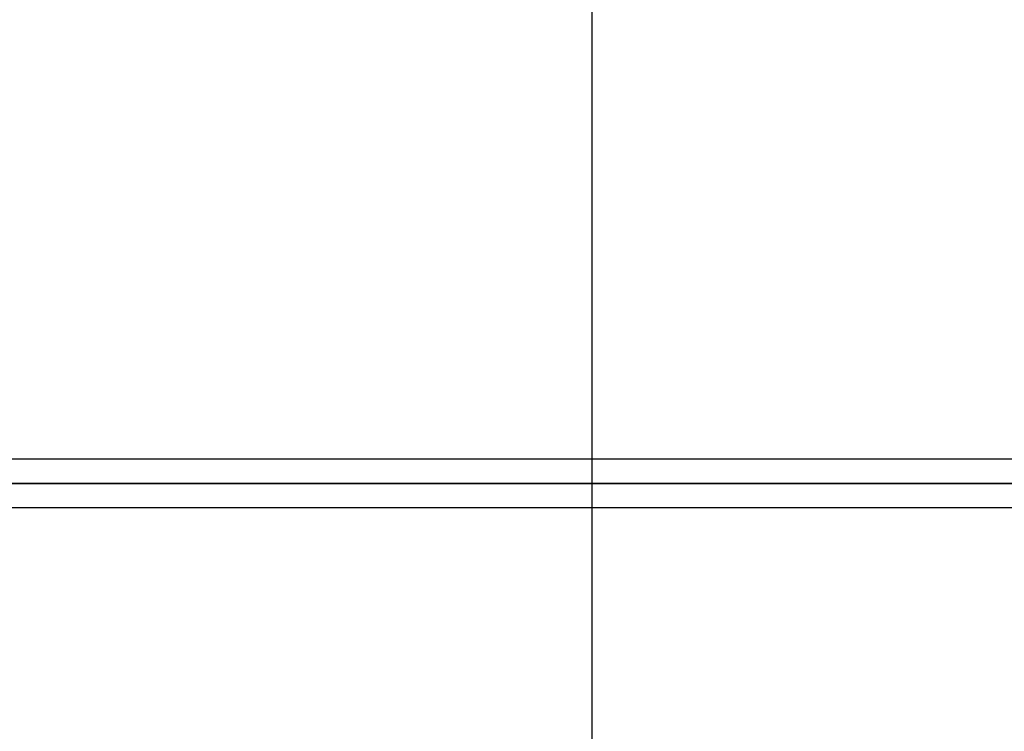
# Model space of a CAD drawing. Header units: millimetres. Extents: x -156 to 156, y -52 to 132.
# Tile 44 of 79: x 20 to 40, y 7 to 22. Entities that reach past the tile are written whole.
import ezdxf

# ---------------------------------------------------------------- set-up
doc = ezdxf.new("R2010")
doc.units = ezdxf.units.MM
doc.layers.add('MAIN-1', color=7, linetype='Continuous')

msp = doc.modelspace()

# ---------------------------------------------------------------- linework, layer by layer
at = {"layer": 'MAIN-1'}
for p, q in [((31.5, 12.55), (31.5, 23.475)), ((75.632, 12.55), (-75.632, 12.55)), ((75.632, 12.55), (-75.632, 12.55)), ((31.5, 11.55), (31.5, 12.55)), ((-76.102, 12.05), (76.102, 12.05)), ((76.102, 12.05), (-76.102, 12.05)), ((75.441, 12.05), (-75.441, 12.05)), ((-75.441, 12.05), (75.441, 12.05)), ((-75.632, 11.55), (75.632, 11.55)), ((-75.632, 11.55), (75.632, 11.55)), ((31.5, 4.7), (31.5, 11.55))]:
    msp.add_line(p, q, dxfattribs=at)

doc.saveas('drawing.dxf')
